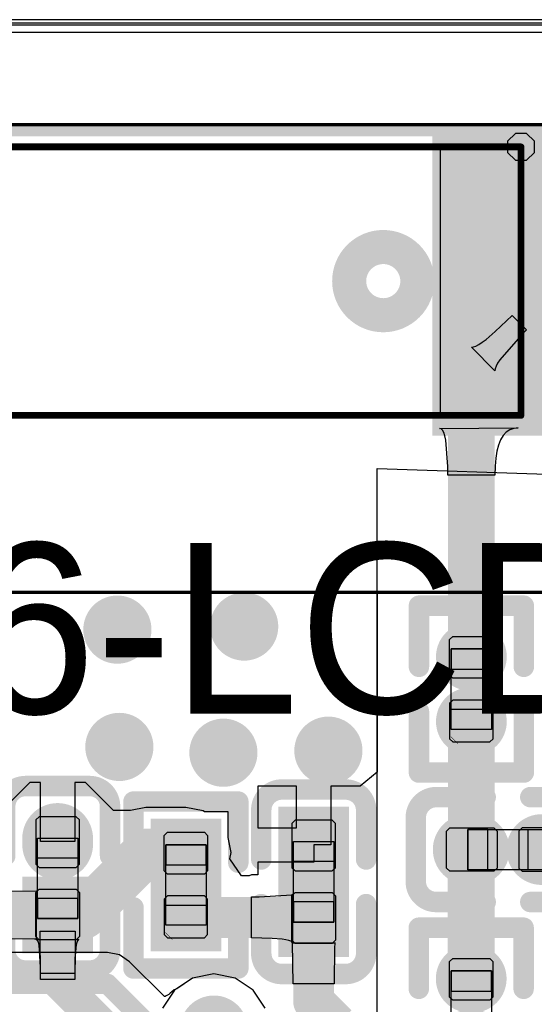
# Model space of a CAD drawing. Header units: millimetres. Extents: x 2.35 to 5.71, y 2.27 to 4.47.
# Tile 42 of 59: x 3.26 to 3.41, y 4.18 to 4.47. Entities that reach past the tile are written whole.
import ezdxf

# ---------------------------------------------------------------- set-up
doc = ezdxf.new("R2010")
doc.units = ezdxf.units.MM
doc.header["$MEASUREMENT"] = 0
for name, color, linetype in [('BottomLayer', 5, 'Continuous'), ('BottomOverlay', 54, 'Continuous'), ('KeepOutLayer', 6, 'Continuous'), ('Mechanical15', 56, 'Continuous'), ('Mechanical4', 56, 'Continuous'), ('Mechanical5', 56, 'Continuous'), ('MidLayer1', 16, 'Continuous'), ('MidLayer2', 76, 'Continuous'), ('MultiLayer', 9, 'Continuous'), ('TopLayer', 1, 'Continuous'), ('TopOverlay', 2, 'Continuous'), ('TopPaste', 8, 'Continuous'), ('TopSolder', 216, 'Continuous'), ('ViaHoleLayer', 16, 'Continuous')]:
    doc.layers.add(name, color=color, linetype=linetype)

# ---------------------------------------------------------------- blocks, each defined once
blk = doc.blocks.new('R0201_28')
at = {"layer": 'Mechanical15', "const_width": 0.0001}
blk.add_lwpolyline([(0.01465, -0.006), (0.01665, -0.004)], dxfattribs=at)
at = {"layer": 'Mechanical15', "const_width": 0.00005}
for points in [[(0.01662, -0.004, 1), (0.01667, -0.004, 1)], [(0.01462, -0.006, 1), (0.01467, -0.006, 1)]]:
    blk.add_lwpolyline(points, format="xyb", close=True, dxfattribs=at)
at = {"layer": 'Mechanical4'}
for p, q in [((-0.01111, 0.00591), (0.01252, 0.00591)), ((-0.01111, -0.0059), (-0.01111, 0.00591)), ((0.01252, 0.00591), (0.01252, -0.0059)), ((0.01252, -0.0059), (-0.01111, -0.0059))]:
    blk.add_line(p, q, dxfattribs=at)
at = {"layer": 'Mechanical5'}
for p, q in [((-0.0052, 0.00591), (-0.01111, 0.00591)), ((-0.01111, 0.00591), (-0.01111, -0.0059)), ((-0.0052, -0.0059), (-0.0052, 0.00591)), ((0.00661, 0.00591), (0.01252, 0.00591)), ((0.00661, -0.0059), (0.00661, 0.00591)), ((0.01252, 0.00591), (0.01252, -0.0059)), ((-0.01111, -0.0059), (-0.0052, -0.0059)), ((0.01252, -0.0059), (0.00661, -0.0059))]:
    blk.add_line(p, q, dxfattribs=at)
at = {"layer": 'TopLayer'}
for points in [[(-0.01477, -0.00638), (-0.00284, -0.00638), (-0.01477, 0.00638), (-0.00284, 0.00638)], [(0.00425, -0.00638), (0.01618, -0.00638), (0.00425, 0.00638), (0.01618, 0.00638)]]:
    blk.add_solid(points, dxfattribs=at)
at = {"layer": 'TopOverlay', "const_width": 0.006}
for points in [[(-0.02377, -0.01538), (-0.02377, 0.01538)], [(-0.00584, 0.01538), (-0.02377, 0.01538)], [(0.02518, 0.01538), (0.00725, 0.01538)], [(0.02518, -0.01538), (0.02518, 0.01538)], [(-0.00584, -0.01538), (-0.02377, -0.01538)], [(0.02518, -0.01538), (0.00725, -0.01538)]]:
    blk.add_lwpolyline(points, dxfattribs=at)
at = {"layer": 'TopOverlay', "const_width": 0.003}
for points in [[(-0.02527, 0.01538, 1), (-0.02227, 0.01538, 1)], [(-0.02527, 0.01538, 1), (-0.02227, 0.01538, 1)], [(-0.00734, 0.01538, 1), (-0.00434, 0.01538, 1)], [(0.00575, 0.01538, 1), (0.00875, 0.01538, 1)], [(0.02368, 0.01538, 1), (0.02668, 0.01538, 1)], [(0.02368, 0.01538, 1), (0.02668, 0.01538, 1)], [(-0.02527, -0.01538, 1), (-0.02227, -0.01538, 1)], [(-0.02527, -0.01538, 1), (-0.02227, -0.01538, 1)], [(-0.00734, -0.01538, 1), (-0.00434, -0.01538, 1)], [(0.00575, -0.01538, 1), (0.00875, -0.01538, 1)], [(0.02368, -0.01538, 1), (0.02668, -0.01538, 1)], [(0.02368, -0.01538, 1), (0.02668, -0.01538, 1)]]:
    blk.add_lwpolyline(points, format="xyb", close=True, dxfattribs=at)
at = {"layer": 'TopPaste'}
for p, q in [((-0.01477, 0.00543), (-0.01383, 0.00638)), ((-0.01383, 0.00638), (-0.00343, 0.00638)), ((-0.00343, 0.00638), (-0.00248, 0.00543)), ((0.00484, 0.00638), (0.00389, 0.00543)), ((0.01524, 0.00638), (0.00484, 0.00638)), ((0.01618, 0.00543), (0.01524, 0.00638)), ((-0.01477, -0.00543), (-0.01477, 0.00543)), ((-0.00248, 0.00543), (-0.00248, -0.00543)), ((0.00389, 0.00543), (0.00389, -0.00543)), ((0.01618, -0.00543), (0.01618, 0.00543)), ((-0.01383, -0.00638), (-0.01477, -0.00543)), ((-0.00248, -0.00543), (-0.00343, -0.00638)), ((0.00389, -0.00543), (0.00484, -0.00638)), ((0.01524, -0.00638), (0.01618, -0.00543)), ((-0.00343, -0.00638), (-0.01383, -0.00638)), ((0.00484, -0.00638), (0.01524, -0.00638))]:
    blk.add_line(p, q, dxfattribs=at)
for points in [[(-0.01477, -0.00638), (-0.00284, -0.00638), (-0.01477, 0.00638), (-0.00284, 0.00638)], [(0.00425, -0.00638), (0.01618, -0.00638), (0.00425, 0.00638), (0.01618, 0.00638)]]:
    blk.add_solid(points, dxfattribs=at)
at = {"layer": 'TopSolder'}
for points in [[(-0.01877, -0.01038), (0.00116, -0.01038), (-0.01877, 0.01038), (0.00116, 0.01038)], [(0.00025, -0.01038), (0.02018, -0.01038), (0.00025, 0.01038), (0.02018, 0.01038)]]:
    blk.add_solid(points, dxfattribs=at)
blk = doc.blocks.new('C0201_30')
at = {"layer": 'Mechanical4'}
for p, q in [((-0.01196, 0.00521), (0.01166, 0.00521)), ((-0.01196, -0.0066), (-0.01196, 0.00521)), ((0.01166, 0.00521), (0.01166, -0.0066)), ((0.01166, -0.0066), (-0.01196, -0.0066))]:
    blk.add_line(p, q, dxfattribs=at)
at = {"layer": 'Mechanical5'}
for p, q in [((-0.00606, 0.00521), (-0.01196, 0.00521)), ((-0.01196, 0.00521), (-0.01196, -0.0066)), ((-0.00606, -0.0066), (-0.00606, 0.00521)), ((0.00576, 0.00521), (0.01166, 0.00521)), ((0.00576, -0.0066), (0.00576, 0.00521)), ((0.01166, 0.00521), (0.01166, -0.0066)), ((-0.01196, -0.0066), (-0.00606, -0.0066)), ((0.01166, -0.0066), (0.00576, -0.0066))]:
    blk.add_line(p, q, dxfattribs=at)
at = {"layer": 'TopLayer', "const_width": 0.01276}
for points in [[(-0.01007, -0.00069), (-0.01182, -0.00069)], [(0.01152, -0.00069), (0.00977, -0.00069)]]:
    blk.add_lwpolyline(points, dxfattribs=at)
at = {"layer": 'TopLayer', "const_width": 0.00638}
for points in [[(-0.01501, -0.00069, 1), (-0.00863, -0.00069, 1)], [(-0.01326, -0.00069, 1), (-0.00688, -0.00069, 1)], [(0.00658, -0.00069, 1), (0.01296, -0.00069, 1)], [(0.00833, -0.00069, 1), (0.01471, -0.00069, 1)]]:
    blk.add_lwpolyline(points, format="xyb", close=True, dxfattribs=at)
at = {"layer": 'TopOverlay', "const_width": 0.006}
for points in [[(-0.0272, 0.00869, -0.414214), (-0.0212, 0.01469)], [(0.0209, 0.01469, -0.414214), (0.0269, 0.00869)], [(-0.0212, -0.01607, -0.414214), (-0.0272, -0.01007)], [(0.0269, -0.01007, -0.414214), (0.0209, -0.01607)]]:
    blk.add_lwpolyline(points, format="xyb", dxfattribs=at)
for points in [[(-0.0212, 0.01469), (-0.00669, 0.01469)], [(0.00639, 0.01469), (0.0209, 0.01469)], [(-0.0272, -0.01007), (-0.0272, 0.00869)], [(0.0269, -0.01007), (0.0269, 0.00869)], [(-0.0212, -0.01607), (-0.00669, -0.01607)], [(0.00639, -0.01607), (0.0209, -0.01607)]]:
    blk.add_lwpolyline(points, dxfattribs=at)
at = {"layer": 'TopOverlay', "const_width": 0.003}
for points in [[(-0.0227, 0.01469, 1), (-0.0197, 0.01469, 1)], [(-0.0227, 0.01469, 1), (-0.0197, 0.01469, 1)], [(-0.00819, 0.01469, 1), (-0.00519, 0.01469, 1)], [(0.00489, 0.01469, 1), (0.00789, 0.01469, 1)], [(0.0194, 0.01469, 1), (0.0224, 0.01469, 1)], [(0.0194, 0.01469, 1), (0.0224, 0.01469, 1)], [(-0.0287, 0.00869, 1), (-0.0257, 0.00869, 1)], [(-0.0287, 0.00869, 1), (-0.0257, 0.00869, 1)], [(0.0254, 0.00869, 1), (0.0284, 0.00869, 1)], [(0.0254, 0.00869, 1), (0.0284, 0.00869, 1)], [(-0.0287, -0.01007, 1), (-0.0257, -0.01007, 1)], [(-0.0287, -0.01007, 1), (-0.0257, -0.01007, 1)], [(0.0254, -0.01007, 1), (0.0284, -0.01007, 1)], [(0.0254, -0.01007, 1), (0.0284, -0.01007, 1)], [(-0.0227, -0.01607, 1), (-0.0197, -0.01607, 1)], [(-0.0227, -0.01607, 1), (-0.0197, -0.01607, 1)], [(-0.00819, -0.01607, 1), (-0.00519, -0.01607, 1)], [(0.00489, -0.01607, 1), (0.00789, -0.01607, 1)], [(0.0194, -0.01607, 1), (0.0224, -0.01607, 1)], [(0.0194, -0.01607, 1), (0.0224, -0.01607, 1)]]:
    blk.add_lwpolyline(points, format="xyb", close=True, dxfattribs=at)
at = {"layer": 'TopPaste'}
for p, q in [((-0.0182, 0.00474), (-0.01725, 0.00569)), ((-0.0182, -0.00612), (-0.0182, 0.00474)), ((-0.01725, 0.00569), (-0.00428, 0.00569)), ((-0.00428, 0.00569), (-0.00334, 0.00474)), ((-0.00334, 0.00474), (-0.00334, -0.00612)), ((0.00398, 0.00569), (0.00304, 0.00474)), ((0.00304, 0.00474), (0.00304, -0.00612)), ((0.01695, 0.00569), (0.00398, 0.00569)), ((0.0179, 0.00474), (0.01695, 0.00569)), ((0.0179, -0.00612), (0.0179, 0.00474)), ((-0.01725, -0.00707), (-0.0182, -0.00612)), ((-0.00428, -0.00707), (-0.01725, -0.00707)), ((-0.00334, -0.00612), (-0.00428, -0.00707)), ((0.00304, -0.00612), (0.00398, -0.00707)), ((0.00398, -0.00707), (0.01695, -0.00707)), ((0.01695, -0.00707), (0.0179, -0.00612))]:
    blk.add_line(p, q, dxfattribs=at)
at = {"layer": 'TopPaste', "const_width": 0.01276}
for points in [[(-0.01007, -0.00069), (-0.01182, -0.00069)], [(0.01152, -0.00069), (0.00977, -0.00069)]]:
    blk.add_lwpolyline(points, dxfattribs=at)
at = {"layer": 'TopPaste', "const_width": 0.00638}
for points in [[(-0.01501, -0.00069, 1), (-0.00863, -0.00069, 1)], [(-0.01326, -0.00069, 1), (-0.00688, -0.00069, 1)], [(0.00658, -0.00069, 1), (0.01296, -0.00069, 1)], [(0.00833, -0.00069, 1), (0.01471, -0.00069, 1)]]:
    blk.add_lwpolyline(points, format="xyb", close=True, dxfattribs=at)
at = {"layer": 'TopSolder', "const_width": 0.02076}
for points in [[(-0.01007, -0.00069), (-0.01182, -0.00069)], [(0.01152, -0.00069), (0.00977, -0.00069)]]:
    blk.add_lwpolyline(points, dxfattribs=at)
at = {"layer": 'TopSolder', "const_width": 0.01038}
for points in [[(-0.01701, -0.00069, 1), (-0.00663, -0.00069, 1)], [(-0.01526, -0.00069, 1), (-0.00488, -0.00069, 1)], [(0.00458, -0.00069, 1), (0.01496, -0.00069, 1)], [(0.00633, -0.00069, 1), (0.01671, -0.00069, 1)]]:
    blk.add_lwpolyline(points, format="xyb", close=True, dxfattribs=at)
blk = doc.blocks.new('C0201_33')
at = {"layer": 'Mechanical4'}
for p, q in [((-0.01196, 0.00521), (0.01166, 0.00521)), ((-0.01196, -0.0066), (-0.01196, 0.00521)), ((0.01166, 0.00521), (0.01166, -0.0066)), ((0.01166, -0.0066), (-0.01196, -0.0066))]:
    blk.add_line(p, q, dxfattribs=at)
at = {"layer": 'Mechanical5'}
for p, q in [((-0.00606, 0.00521), (-0.01196, 0.00521)), ((-0.01196, 0.00521), (-0.01196, -0.0066)), ((-0.00606, -0.0066), (-0.00606, 0.00521)), ((0.00576, 0.00521), (0.01166, 0.00521)), ((0.00576, -0.0066), (0.00576, 0.00521)), ((0.01166, 0.00521), (0.01166, -0.0066)), ((-0.01196, -0.0066), (-0.00606, -0.0066)), ((0.01166, -0.0066), (0.00576, -0.0066))]:
    blk.add_line(p, q, dxfattribs=at)
at = {"layer": 'TopLayer'}
for points in [[(-0.0182, -0.00707), (-0.00369, -0.00707), (-0.0182, 0.00569), (-0.00369, 0.00569)], [(0.00339, -0.00707), (0.0179, -0.00707), (0.00339, 0.00569), (0.0179, 0.00569)]]:
    blk.add_solid(points, dxfattribs=at)
at = {"layer": 'TopOverlay', "const_width": 0.006}
for points in [[(-0.0272, 0.00869, -0.414214), (-0.0212, 0.01469)], [(0.0209, 0.01469, -0.414214), (0.0269, 0.00869)], [(-0.0212, -0.01607, -0.414214), (-0.0272, -0.01007)], [(0.0269, -0.01007, -0.414214), (0.0209, -0.01607)]]:
    blk.add_lwpolyline(points, format="xyb", dxfattribs=at)
for points in [[(-0.0212, 0.01469), (-0.00669, 0.01469)], [(0.00639, 0.01469), (0.0209, 0.01469)], [(-0.0272, 0.00869), (-0.0272, -0.01007)], [(0.0269, 0.00869), (0.0269, -0.01007)], [(-0.0212, -0.01607), (-0.00669, -0.01607)], [(0.00639, -0.01607), (0.0209, -0.01607)]]:
    blk.add_lwpolyline(points, dxfattribs=at)
at = {"layer": 'TopOverlay', "const_width": 0.003}
for points in [[(-0.0227, 0.01469, 1), (-0.0197, 0.01469, 1)], [(-0.0227, 0.01469, 1), (-0.0197, 0.01469, 1)], [(-0.00819, 0.01469, 1), (-0.00519, 0.01469, 1)], [(0.00489, 0.01469, 1), (0.00789, 0.01469, 1)], [(0.0194, 0.01469, 1), (0.0224, 0.01469, 1)], [(0.0194, 0.01469, 1), (0.0224, 0.01469, 1)], [(-0.0287, 0.00869, 1), (-0.0257, 0.00869, 1)], [(-0.0287, 0.00869, 1), (-0.0257, 0.00869, 1)], [(0.0254, 0.00869, 1), (0.0284, 0.00869, 1)], [(0.0254, 0.00869, 1), (0.0284, 0.00869, 1)], [(-0.0287, -0.01007, 1), (-0.0257, -0.01007, 1)], [(-0.0287, -0.01007, 1), (-0.0257, -0.01007, 1)], [(0.0254, -0.01007, 1), (0.0284, -0.01007, 1)], [(0.0254, -0.01007, 1), (0.0284, -0.01007, 1)], [(-0.0227, -0.01607, 1), (-0.0197, -0.01607, 1)], [(-0.0227, -0.01607, 1), (-0.0197, -0.01607, 1)], [(-0.00819, -0.01607, 1), (-0.00519, -0.01607, 1)], [(0.00489, -0.01607, 1), (0.00789, -0.01607, 1)], [(0.0194, -0.01607, 1), (0.0224, -0.01607, 1)], [(0.0194, -0.01607, 1), (0.0224, -0.01607, 1)]]:
    blk.add_lwpolyline(points, format="xyb", close=True, dxfattribs=at)
at = {"layer": 'TopPaste'}
for p, q in [((-0.0182, 0.00474), (-0.01725, 0.00569)), ((-0.0182, -0.00612), (-0.0182, 0.00474)), ((-0.01725, 0.00569), (-0.00428, 0.00569)), ((-0.00428, 0.00569), (-0.00334, 0.00474)), ((-0.00334, 0.00474), (-0.00334, -0.00612)), ((0.00398, 0.00569), (0.00304, 0.00474)), ((0.00304, 0.00474), (0.00304, -0.00612)), ((0.01695, 0.00569), (0.00398, 0.00569)), ((0.0179, 0.00474), (0.01695, 0.00569)), ((0.0179, -0.00612), (0.0179, 0.00474)), ((-0.01725, -0.00707), (-0.0182, -0.00612)), ((-0.00428, -0.00707), (-0.01725, -0.00707)), ((-0.00334, -0.00612), (-0.00428, -0.00707)), ((0.00304, -0.00612), (0.00398, -0.00707)), ((0.00398, -0.00707), (0.01695, -0.00707)), ((0.01695, -0.00707), (0.0179, -0.00612))]:
    blk.add_line(p, q, dxfattribs=at)
for points in [[(-0.0182, -0.00707), (-0.00369, -0.00707), (-0.0182, 0.00569), (-0.00369, 0.00569)], [(0.00339, -0.00707), (0.0179, -0.00707), (0.00339, 0.00569), (0.0179, 0.00569)]]:
    blk.add_solid(points, dxfattribs=at)
at = {"layer": 'TopSolder'}
for points in [[(-0.0222, -0.01107), (0.00031, -0.01107), (-0.0222, 0.00969), (0.00031, 0.00969)], [(-0.00061, -0.01107), (0.0219, -0.01107), (-0.00061, 0.00969), (0.0219, 0.00969)]]:
    blk.add_solid(points, dxfattribs=at)
blk = doc.blocks.new('LCD_240X240_B_52')
at = {"layer": 'BottomOverlay', "const_width": 0.00394}
blk.add_lwpolyline([(-0.82024, 0.0535), (0.21303, 0.0535)], dxfattribs=at)
blk = doc.blocks.new('ANT_RAINSUN_53')
at = {"layer": 'Mechanical15'}
for p, q in [((-0.10497, 0.04406), (-0.10497, 0.04406)), ((-0.10497, 0.04406), (-0.08135, 0.04406)), ((-0.10497, -0.03468), (-0.10497, 0.04406)), ((-0.08135, 0.04406), (-0.08135, -0.03468)), ((0.0722, -0.03468), (0.0722, 0.04406)), ((0.0722, 0.04406), (0.09582, 0.04406)), ((0.09582, 0.04406), (0.09582, -0.03468)), ((-0.1066, -0.03074), (-0.10891, -0.03305)), ((-0.10334, -0.03074), (-0.1066, -0.03074)), ((-0.10103, -0.03305), (-0.10334, -0.03074)), ((-0.10891, -0.03305), (-0.10891, -0.03468)), ((-0.10103, -0.03468), (-0.10103, -0.03305)), ((-0.10891, -0.03468), (-0.10891, -0.03631)), ((-0.10891, -0.03631), (-0.1066, -0.03862)), ((-0.08135, -0.03468), (-0.10497, -0.03468)), ((-0.10334, -0.03862), (-0.10103, -0.03631)), ((-0.10103, -0.03468), (-0.10103, -0.03468)), ((-0.10103, -0.03631), (-0.10103, -0.03468)), ((0.09582, -0.03468), (0.0722, -0.03468)), ((0.09582, -0.03468), (0.09582, -0.03468)), ((-0.1066, -0.03862), (-0.10334, -0.03862))]:
    blk.add_line(p, q, dxfattribs=at)
at = {"layer": 'Mechanical15', "const_width": 0.002}
for points in [[(0.09582, 0.04406), (-0.10497, 0.04406)], [(-0.10497, 0.04406), (-0.10497, -0.03468)], [(0.09582, 0.04406), (0.09582, -0.03468)], [(0.09582, -0.03468), (-0.10497, -0.03468)]]:
    blk.add_lwpolyline(points, dxfattribs=at)
at = {"layer": 'Mechanical15', "const_width": 0.001}
for points in [[(-0.10547, 0.04406, 1), (-0.10447, 0.04406, 1)], [(-0.10547, 0.04406, 1), (-0.10447, 0.04406, 1)], [(0.09532, 0.04406, 1), (0.09632, 0.04406, 1)], [(0.09532, 0.04406, 1), (0.09632, 0.04406, 1)], [(-0.10547, -0.03468, 1), (-0.10447, -0.03468, 1)], [(-0.10547, -0.03468, 1), (-0.10447, -0.03468, 1)], [(0.09532, -0.03468, 1), (0.09632, -0.03468, 1)], [(0.09532, -0.03468, 1), (0.09632, -0.03468, 1)]]:
    blk.add_lwpolyline(points, format="xyb", close=True, dxfattribs=at)
at = {"layer": 'TopLayer'}
for points in [[(-0.14001, -0.03862), (-0.08095, -0.03862), (-0.14001, 0.048), (-0.08095, 0.048)], [(0.0718, -0.03862), (0.13086, -0.03862), (0.0718, 0.048), (0.13086, 0.048)]]:
    blk.add_solid(points, dxfattribs=at)
at = {"layer": 'TopOverlay'}
for points, const_width in [([(-0.05458, 0.00469, 1), (-0.07458, 0.00469, 1)], 0.01), ([(-0.07708, 0.00469, 1), (-0.07208, 0.00469, 1)], 0.005), ([(-0.05708, 0.00469, 1), (-0.05208, 0.00469, 1)], 0.005)]:
    blk.add_lwpolyline(points, format="xyb", close=True, dxfattribs=dict(at, const_width=const_width))
at = {"layer": 'TopPaste'}
for points in [[(-0.14001, -0.03862), (-0.08095, -0.03862), (-0.14001, 0.048), (-0.08095, 0.048)], [(0.0718, -0.03862), (0.13086, -0.03862), (0.0718, 0.048), (0.13086, 0.048)]]:
    blk.add_solid(points, dxfattribs=at)
at = {"layer": 'TopSolder'}
for points in [[(-0.14201, -0.04062), (-0.07895, -0.04062), (-0.14201, 0.05), (-0.07895, 0.05)], [(0.0698, -0.04062), (0.13286, -0.04062), (0.0698, 0.05), (0.13286, 0.05)]]:
    blk.add_solid(points, dxfattribs=at)
blk = doc.blocks.new('R0201_61')
at = {"layer": 'Mechanical15', "const_width": 0.0001}
blk.add_lwpolyline([(0.01465, -0.006), (0.01665, -0.004)], dxfattribs=at)
at = {"layer": 'Mechanical15', "const_width": 0.00005}
for points in [[(0.01662, -0.004, 1), (0.01667, -0.004, 1)], [(0.01462, -0.006, 1), (0.01467, -0.006, 1)]]:
    blk.add_lwpolyline(points, format="xyb", close=True, dxfattribs=at)
at = {"layer": 'Mechanical4'}
for p, q in [((-0.01111, 0.00591), (0.01252, 0.00591)), ((-0.01111, -0.0059), (-0.01111, 0.00591)), ((0.01252, 0.00591), (0.01252, -0.0059)), ((0.01252, -0.0059), (-0.01111, -0.0059))]:
    blk.add_line(p, q, dxfattribs=at)
at = {"layer": 'Mechanical5'}
for p, q in [((-0.0052, 0.00591), (-0.01111, 0.00591)), ((-0.01111, 0.00591), (-0.01111, -0.0059)), ((-0.0052, -0.0059), (-0.0052, 0.00591)), ((0.00661, 0.00591), (0.01252, 0.00591)), ((0.00661, -0.0059), (0.00661, 0.00591)), ((0.01252, 0.00591), (0.01252, -0.0059)), ((-0.01111, -0.0059), (-0.0052, -0.0059)), ((0.01252, -0.0059), (0.00661, -0.0059))]:
    blk.add_line(p, q, dxfattribs=at)
at = {"layer": 'TopLayer', "const_width": 0.01193}
for points in [[(-0.0088, 0.00041), (-0.0088, -0.00041)], [(0.01022, 0.00041), (0.01022, -0.00041)]]:
    blk.add_lwpolyline(points, dxfattribs=at)
at = {"layer": 'TopLayer', "const_width": 0.00597}
for points in [[(-0.01179, 0.00041, 1), (-0.00582, 0.00041, 1)], [(0.00723, 0.00041, 1), (0.0132, 0.00041, 1)], [(-0.01179, -0.00041, 1), (-0.00582, -0.00041, 1)], [(0.00723, -0.00041, 1), (0.0132, -0.00041, 1)]]:
    blk.add_lwpolyline(points, format="xyb", close=True, dxfattribs=at)
at = {"layer": 'TopOverlay', "const_width": 0.006}
for points in [[(-0.02377, -0.01538), (-0.02377, 0.01538)], [(-0.00584, 0.01538), (-0.02377, 0.01538)], [(0.02518, 0.01538), (0.00725, 0.01538)], [(0.02518, -0.01538), (0.02518, 0.01538)], [(-0.00584, -0.01538), (-0.02377, -0.01538)], [(0.02518, -0.01538), (0.00725, -0.01538)]]:
    blk.add_lwpolyline(points, dxfattribs=at)
at = {"layer": 'TopOverlay', "const_width": 0.003}
for points in [[(-0.02527, 0.01538, 1), (-0.02227, 0.01538, 1)], [(-0.02527, 0.01538, 1), (-0.02227, 0.01538, 1)], [(-0.00734, 0.01538, 1), (-0.00434, 0.01538, 1)], [(0.00575, 0.01538, 1), (0.00875, 0.01538, 1)], [(0.02368, 0.01538, 1), (0.02668, 0.01538, 1)], [(0.02368, 0.01538, 1), (0.02668, 0.01538, 1)], [(-0.02527, -0.01538, 1), (-0.02227, -0.01538, 1)], [(-0.02527, -0.01538, 1), (-0.02227, -0.01538, 1)], [(-0.00734, -0.01538, 1), (-0.00434, -0.01538, 1)], [(0.00575, -0.01538, 1), (0.00875, -0.01538, 1)], [(0.02368, -0.01538, 1), (0.02668, -0.01538, 1)], [(0.02368, -0.01538, 1), (0.02668, -0.01538, 1)]]:
    blk.add_lwpolyline(points, format="xyb", close=True, dxfattribs=at)
at = {"layer": 'TopPaste'}
for p, q in [((-0.01477, 0.00543), (-0.01383, 0.00638)), ((-0.01383, 0.00638), (-0.00343, 0.00638)), ((-0.00343, 0.00638), (-0.00248, 0.00543)), ((0.00484, 0.00638), (0.00389, 0.00543)), ((0.01524, 0.00638), (0.00484, 0.00638)), ((0.01618, 0.00543), (0.01524, 0.00638)), ((-0.01477, -0.00543), (-0.01477, 0.00543)), ((-0.00248, 0.00543), (-0.00248, -0.00543)), ((0.00389, 0.00543), (0.00389, -0.00543)), ((0.01618, -0.00543), (0.01618, 0.00543)), ((-0.01383, -0.00638), (-0.01477, -0.00543)), ((-0.00248, -0.00543), (-0.00343, -0.00638)), ((0.00389, -0.00543), (0.00484, -0.00638)), ((0.01524, -0.00638), (0.01618, -0.00543)), ((-0.00343, -0.00638), (-0.01383, -0.00638)), ((0.00484, -0.00638), (0.01524, -0.00638))]:
    blk.add_line(p, q, dxfattribs=at)
at = {"layer": 'TopPaste', "const_width": 0.01193}
for points in [[(-0.0088, 0.00041), (-0.0088, -0.00041)], [(0.01022, 0.00041), (0.01022, -0.00041)]]:
    blk.add_lwpolyline(points, dxfattribs=at)
at = {"layer": 'TopPaste', "const_width": 0.00597}
for points in [[(-0.01179, 0.00041, 1), (-0.00582, 0.00041, 1)], [(0.00723, 0.00041, 1), (0.0132, 0.00041, 1)], [(-0.01179, -0.00041, 1), (-0.00582, -0.00041, 1)], [(0.00723, -0.00041, 1), (0.0132, -0.00041, 1)]]:
    blk.add_lwpolyline(points, format="xyb", close=True, dxfattribs=at)
at = {"layer": 'TopSolder', "const_width": 0.01993}
for points in [[(-0.0088, 0.00041), (-0.0088, -0.00041)], [(0.01022, 0.00041), (0.01022, -0.00041)]]:
    blk.add_lwpolyline(points, dxfattribs=at)
at = {"layer": 'TopSolder', "const_width": 0.00997}
for points in [[(-0.01379, 0.00041, 1), (-0.00382, 0.00041, 1)], [(-0.01379, -0.00041, 1), (-0.00382, -0.00041, 1)], [(0.00523, 0.00041, 1), (0.0152, 0.00041, 1)], [(0.00523, -0.00041, 1), (0.0152, -0.00041, 1)]]:
    blk.add_lwpolyline(points, format="xyb", close=True, dxfattribs=at)
blk = doc.blocks.new('R0201_62')
at = {"layer": 'Mechanical15', "const_width": 0.0001}
blk.add_lwpolyline([(0.01465, -0.006), (0.01665, -0.004)], dxfattribs=at)
at = {"layer": 'Mechanical15', "const_width": 0.00005}
for points in [[(0.01662, -0.004, 1), (0.01667, -0.004, 1)], [(0.01462, -0.006, 1), (0.01467, -0.006, 1)]]:
    blk.add_lwpolyline(points, format="xyb", close=True, dxfattribs=at)
at = {"layer": 'Mechanical4'}
for p, q in [((-0.01111, 0.00591), (0.01252, 0.00591)), ((-0.01111, -0.0059), (-0.01111, 0.00591)), ((0.01252, 0.00591), (0.01252, -0.0059)), ((0.01252, -0.0059), (-0.01111, -0.0059))]:
    blk.add_line(p, q, dxfattribs=at)
at = {"layer": 'Mechanical5'}
for p, q in [((-0.0052, 0.00591), (-0.01111, 0.00591)), ((-0.01111, 0.00591), (-0.01111, -0.0059)), ((-0.0052, -0.0059), (-0.0052, 0.00591)), ((0.00661, 0.00591), (0.01252, 0.00591)), ((0.00661, -0.0059), (0.00661, 0.00591)), ((0.01252, 0.00591), (0.01252, -0.0059)), ((-0.01111, -0.0059), (-0.0052, -0.0059)), ((0.01252, -0.0059), (0.00661, -0.0059))]:
    blk.add_line(p, q, dxfattribs=at)
at = {"layer": 'TopLayer', "const_width": 0.01193}
for points in [[(-0.0088, 0.00041), (-0.0088, -0.00041)], [(0.01022, 0.00041), (0.01022, -0.00041)]]:
    blk.add_lwpolyline(points, dxfattribs=at)
at = {"layer": 'TopLayer', "const_width": 0.00597}
for points in [[(-0.01179, 0.00041, 1), (-0.00582, 0.00041, 1)], [(0.00723, 0.00041, 1), (0.0132, 0.00041, 1)], [(-0.01179, -0.00041, 1), (-0.00582, -0.00041, 1)], [(0.00723, -0.00041, 1), (0.0132, -0.00041, 1)]]:
    blk.add_lwpolyline(points, format="xyb", close=True, dxfattribs=at)
at = {"layer": 'TopOverlay', "const_width": 0.006}
for points in [[(-0.02377, -0.01538), (-0.02377, 0.01538)], [(-0.00584, 0.01538), (-0.02377, 0.01538)], [(0.02518, 0.01538), (0.00725, 0.01538)], [(0.02518, -0.01538), (0.02518, 0.01538)], [(-0.00584, -0.01538), (-0.02377, -0.01538)], [(0.02518, -0.01538), (0.00725, -0.01538)]]:
    blk.add_lwpolyline(points, dxfattribs=at)
at = {"layer": 'TopOverlay', "const_width": 0.003}
for points in [[(-0.02527, 0.01538, 1), (-0.02227, 0.01538, 1)], [(-0.02527, 0.01538, 1), (-0.02227, 0.01538, 1)], [(-0.00734, 0.01538, 1), (-0.00434, 0.01538, 1)], [(0.00575, 0.01538, 1), (0.00875, 0.01538, 1)], [(0.02368, 0.01538, 1), (0.02668, 0.01538, 1)], [(0.02368, 0.01538, 1), (0.02668, 0.01538, 1)], [(-0.02527, -0.01538, 1), (-0.02227, -0.01538, 1)], [(-0.02527, -0.01538, 1), (-0.02227, -0.01538, 1)], [(-0.00734, -0.01538, 1), (-0.00434, -0.01538, 1)], [(0.00575, -0.01538, 1), (0.00875, -0.01538, 1)], [(0.02368, -0.01538, 1), (0.02668, -0.01538, 1)], [(0.02368, -0.01538, 1), (0.02668, -0.01538, 1)]]:
    blk.add_lwpolyline(points, format="xyb", close=True, dxfattribs=at)
at = {"layer": 'TopPaste'}
for p, q in [((-0.01477, 0.00543), (-0.01383, 0.00638)), ((-0.01383, 0.00638), (-0.00343, 0.00638)), ((-0.00343, 0.00638), (-0.00248, 0.00543)), ((0.00484, 0.00638), (0.00389, 0.00543)), ((0.01524, 0.00638), (0.00484, 0.00638)), ((0.01618, 0.00543), (0.01524, 0.00638)), ((-0.01477, -0.00543), (-0.01477, 0.00543)), ((-0.00248, 0.00543), (-0.00248, -0.00543)), ((0.00389, 0.00543), (0.00389, -0.00543)), ((0.01618, -0.00543), (0.01618, 0.00543)), ((-0.01383, -0.00638), (-0.01477, -0.00543)), ((-0.00248, -0.00543), (-0.00343, -0.00638)), ((0.00389, -0.00543), (0.00484, -0.00638)), ((0.01524, -0.00638), (0.01618, -0.00543)), ((-0.00343, -0.00638), (-0.01383, -0.00638)), ((0.00484, -0.00638), (0.01524, -0.00638))]:
    blk.add_line(p, q, dxfattribs=at)
at = {"layer": 'TopPaste', "const_width": 0.01193}
for points in [[(-0.0088, 0.00041), (-0.0088, -0.00041)], [(0.01022, 0.00041), (0.01022, -0.00041)]]:
    blk.add_lwpolyline(points, dxfattribs=at)
at = {"layer": 'TopPaste', "const_width": 0.00597}
for points in [[(-0.01179, 0.00041, 1), (-0.00582, 0.00041, 1)], [(0.00723, 0.00041, 1), (0.0132, 0.00041, 1)], [(-0.01179, -0.00041, 1), (-0.00582, -0.00041, 1)], [(0.00723, -0.00041, 1), (0.0132, -0.00041, 1)]]:
    blk.add_lwpolyline(points, format="xyb", close=True, dxfattribs=at)
at = {"layer": 'TopSolder', "const_width": 0.01993}
for points in [[(-0.0088, 0.00041), (-0.0088, -0.00041)], [(0.01022, 0.00041), (0.01022, -0.00041)]]:
    blk.add_lwpolyline(points, dxfattribs=at)
at = {"layer": 'TopSolder', "const_width": 0.00997}
for points in [[(-0.01379, 0.00041, 1), (-0.00382, 0.00041, 1)], [(-0.01379, -0.00041, 1), (-0.00382, -0.00041, 1)], [(0.00523, 0.00041, 1), (0.0152, 0.00041, 1)], [(0.00523, -0.00041, 1), (0.0152, -0.00041, 1)]]:
    blk.add_lwpolyline(points, format="xyb", close=True, dxfattribs=at)
blk = doc.blocks.new('C0201_66')
at = {"layer": 'Mechanical4'}
for p, q in [((-0.01196, 0.00521), (0.01166, 0.00521)), ((-0.01196, -0.0066), (-0.01196, 0.00521)), ((0.01166, 0.00521), (0.01166, -0.0066)), ((0.01166, -0.0066), (-0.01196, -0.0066))]:
    blk.add_line(p, q, dxfattribs=at)
at = {"layer": 'Mechanical5'}
for p, q in [((-0.00606, 0.00521), (-0.01196, 0.00521)), ((-0.01196, 0.00521), (-0.01196, -0.0066)), ((-0.00606, -0.0066), (-0.00606, 0.00521)), ((0.00576, 0.00521), (0.01166, 0.00521)), ((0.00576, -0.0066), (0.00576, 0.00521)), ((0.01166, 0.00521), (0.01166, -0.0066)), ((-0.01196, -0.0066), (-0.00606, -0.0066)), ((0.01166, -0.0066), (0.00576, -0.0066))]:
    blk.add_line(p, q, dxfattribs=at)
at = {"layer": 'TopLayer', "const_width": 0.01276}
blk.add_lwpolyline([(0.01152, -0.00069), (0.00977, -0.00069)], dxfattribs=at)
at = {"layer": 'TopLayer', "const_width": 0.00638}
for points in [[(0.00658, -0.00069, 1), (0.01296, -0.00069, 1)], [(0.00833, -0.00069, 1), (0.01471, -0.00069, 1)]]:
    blk.add_lwpolyline(points, format="xyb", close=True, dxfattribs=at)
at = {"layer": 'TopLayer'}
blk.add_solid([(-0.0182, -0.00707), (-0.00369, -0.00707), (-0.0182, 0.00569), (-0.00369, 0.00569)], dxfattribs=at)
at = {"layer": 'TopOverlay', "const_width": 0.006}
for points in [[(-0.0272, 0.00869, -0.414214), (-0.0212, 0.01469)], [(0.0209, 0.01469, -0.414214), (0.0269, 0.00869)], [(-0.0212, -0.01607, -0.414214), (-0.0272, -0.01007)], [(0.0269, -0.01007, -0.414214), (0.0209, -0.01607)]]:
    blk.add_lwpolyline(points, format="xyb", dxfattribs=at)
for points in [[(-0.0212, 0.01469), (-0.00669, 0.01469)], [(0.00639, 0.01469), (0.0209, 0.01469)], [(-0.0272, 0.00869), (-0.0272, -0.01007)], [(0.0269, 0.00869), (0.0269, -0.01007)], [(-0.0212, -0.01607), (-0.00669, -0.01607)], [(0.00639, -0.01607), (0.0209, -0.01607)]]:
    blk.add_lwpolyline(points, dxfattribs=at)
at = {"layer": 'TopOverlay', "const_width": 0.003}
for points in [[(-0.0227, 0.01469, 1), (-0.0197, 0.01469, 1)], [(-0.0227, 0.01469, 1), (-0.0197, 0.01469, 1)], [(-0.00819, 0.01469, 1), (-0.00519, 0.01469, 1)], [(0.00489, 0.01469, 1), (0.00789, 0.01469, 1)], [(0.0194, 0.01469, 1), (0.0224, 0.01469, 1)], [(0.0194, 0.01469, 1), (0.0224, 0.01469, 1)], [(-0.0287, 0.00869, 1), (-0.0257, 0.00869, 1)], [(-0.0287, 0.00869, 1), (-0.0257, 0.00869, 1)], [(0.0254, 0.00869, 1), (0.0284, 0.00869, 1)], [(0.0254, 0.00869, 1), (0.0284, 0.00869, 1)], [(-0.0287, -0.01007, 1), (-0.0257, -0.01007, 1)], [(-0.0287, -0.01007, 1), (-0.0257, -0.01007, 1)], [(0.0254, -0.01007, 1), (0.0284, -0.01007, 1)], [(0.0254, -0.01007, 1), (0.0284, -0.01007, 1)], [(-0.0227, -0.01607, 1), (-0.0197, -0.01607, 1)], [(-0.0227, -0.01607, 1), (-0.0197, -0.01607, 1)], [(-0.00819, -0.01607, 1), (-0.00519, -0.01607, 1)], [(0.00489, -0.01607, 1), (0.00789, -0.01607, 1)], [(0.0194, -0.01607, 1), (0.0224, -0.01607, 1)], [(0.0194, -0.01607, 1), (0.0224, -0.01607, 1)]]:
    blk.add_lwpolyline(points, format="xyb", close=True, dxfattribs=at)
at = {"layer": 'TopPaste'}
for p, q in [((-0.0182, 0.00474), (-0.01725, 0.00569)), ((-0.0182, -0.00612), (-0.0182, 0.00474)), ((-0.01725, 0.00569), (-0.00428, 0.00569)), ((-0.00428, 0.00569), (-0.00334, 0.00474)), ((-0.00334, 0.00474), (-0.00334, -0.00612)), ((0.00398, 0.00569), (0.00304, 0.00474)), ((0.00304, 0.00474), (0.00304, -0.00612)), ((0.01695, 0.00569), (0.00398, 0.00569)), ((0.0179, 0.00474), (0.01695, 0.00569)), ((0.0179, -0.00612), (0.0179, 0.00474)), ((-0.01725, -0.00707), (-0.0182, -0.00612)), ((-0.00428, -0.00707), (-0.01725, -0.00707)), ((-0.00334, -0.00612), (-0.00428, -0.00707)), ((0.00304, -0.00612), (0.00398, -0.00707)), ((0.00398, -0.00707), (0.01695, -0.00707)), ((0.01695, -0.00707), (0.0179, -0.00612))]:
    blk.add_line(p, q, dxfattribs=at)
at = {"layer": 'TopPaste', "const_width": 0.01276}
blk.add_lwpolyline([(0.01152, -0.00069), (0.00977, -0.00069)], dxfattribs=at)
at = {"layer": 'TopPaste', "const_width": 0.00638}
for points in [[(0.00658, -0.00069, 1), (0.01296, -0.00069, 1)], [(0.00833, -0.00069, 1), (0.01471, -0.00069, 1)]]:
    blk.add_lwpolyline(points, format="xyb", close=True, dxfattribs=at)
at = {"layer": 'TopPaste'}
blk.add_solid([(-0.0182, -0.00707), (-0.00369, -0.00707), (-0.0182, 0.00569), (-0.00369, 0.00569)], dxfattribs=at)
at = {"layer": 'TopSolder', "const_width": 0.02076}
blk.add_lwpolyline([(0.01152, -0.00069), (0.00977, -0.00069)], dxfattribs=at)
at = {"layer": 'TopSolder', "const_width": 0.01038}
for points in [[(0.00458, -0.00069, 1), (0.01496, -0.00069, 1)], [(0.00633, -0.00069, 1), (0.01671, -0.00069, 1)]]:
    blk.add_lwpolyline(points, format="xyb", close=True, dxfattribs=at)
at = {"layer": 'TopSolder'}
blk.add_solid([(-0.0222, -0.01107), (0.00031, -0.01107), (-0.0222, 0.00969), (0.00031, 0.00969)], dxfattribs=at)

msp = doc.modelspace()

# ---------------------------------------------------------------- linework, layer by layer
at = {"layer": 'BottomLayer'}
for p, q in [((3.879, 4.46272), (2.76866, 4.4628)), ((2.76835, 4.29886), (3.879, 4.29886)), ((2.92121, 4.29886), (3.71682, 4.29886)), ((3.30791, 4.1854), (3.30261, 4.18187)), ((3.31415, 4.18664), (3.30791, 4.1854)), ((3.32039, 4.1854), (3.31415, 4.18664)), ((3.32568, 4.18187), (3.32039, 4.1854)), ((3.30261, 4.18187), (3.29908, 4.17657)), ((3.32922, 4.17657), (3.32568, 4.18187))]:
    msp.add_line(p, q, dxfattribs=at)
at = {"layer": 'BottomLayer', "const_width": 0.01}
for points in [[(3.28085, 4.28763, 1), (3.29085, 4.28763, 1)], [(3.31805, 4.28853, 1), (3.32805, 4.28853, 1)], [(3.28143, 4.25323, 1), (3.29143, 4.25323, 1)], [(3.34275, 4.25213, 1), (3.35275, 4.25213, 1)], [(3.31195, 4.25153, 1), (3.32195, 4.25153, 1)], [(3.30915, 4.17033, 1), (3.31915, 4.17033, 1)]]:
    msp.add_lwpolyline(points, format="xyb", close=True, dxfattribs=at)
at = {"layer": 'KeepOutLayer', "const_width": 0.001}
msp.add_lwpolyline([(2.80058, 4.43573), (3.83627, 4.43573)], dxfattribs=at)
at = {"layer": 'MidLayer1'}
for p, q in [((3.8749, 4.46642), (2.76867, 4.4665)), ((2.76835, 4.29886), (3.8749, 4.29886)), ((2.92121, 4.29886), (3.71682, 4.29886)), ((3.30791, 4.1854), (3.30261, 4.18187)), ((3.31415, 4.18664), (3.30791, 4.1854)), ((3.32039, 4.1854), (3.31415, 4.18664)), ((3.32568, 4.18187), (3.32039, 4.1854)), ((3.30261, 4.18187), (3.29908, 4.17657)), ((3.32922, 4.17657), (3.32568, 4.18187))]:
    msp.add_line(p, q, dxfattribs=at)
at = {"layer": 'MidLayer1', "const_width": 0.01}
for points in [[(3.28085, 4.28763, 1), (3.29085, 4.28763, 1)], [(3.31805, 4.28853, 1), (3.32805, 4.28853, 1)], [(3.28143, 4.25323, 1), (3.29143, 4.25323, 1)], [(3.34275, 4.25213, 1), (3.35275, 4.25213, 1)], [(3.31195, 4.25153, 1), (3.32195, 4.25153, 1)], [(3.30915, 4.17033, 1), (3.31915, 4.17033, 1)]]:
    msp.add_lwpolyline(points, format="xyb", close=True, dxfattribs=at)
at = {"layer": 'MidLayer2'}
for p, q in [((3.8753, 4.46482), (2.76867, 4.4649)), ((2.76835, 4.29836), (3.8753, 4.29836)), ((2.9206, 4.29836), (3.71743, 4.29836)), ((3.28292, 4.19291), (3.12975, 4.19291)), ((3.28643, 4.19221), (3.28292, 4.19291)), ((3.28941, 4.19022), (3.28643, 4.19221)), ((3.29963, 4.18), (3.28941, 4.19022)), ((3.30791, 4.1854), (3.30329, 4.18232)), ((3.31415, 4.18664), (3.30791, 4.1854)), ((3.32039, 4.1854), (3.31415, 4.18664)), ((3.32568, 4.18187), (3.32039, 4.1854)), ((3.30186, 4.18139), (3.30138, 4.18098)), ((3.3025, 4.18201), (3.30186, 4.18139)), ((3.30329, 4.18232), (3.3025, 4.18201)), ((3.32922, 4.17657), (3.32568, 4.18187)), ((3.29982, 4.18006), (3.29963, 4.18)), ((3.30015, 4.1802), (3.29982, 4.18006)), ((3.30053, 4.1804), (3.30015, 4.1802)), ((3.30093, 4.18066), (3.30053, 4.1804)), ((3.30138, 4.18098), (3.30093, 4.18066))]:
    msp.add_line(p, q, dxfattribs=at)
for points, const_width in [([(3.28085, 4.28763, 1), (3.29085, 4.28763, 1)], 0.01), ([(3.31805, 4.28853, 1), (3.32805, 4.28853, 1)], 0.01), ([(3.28143, 4.25323, 1), (3.29143, 4.25323, 1)], 0.01), ([(3.34275, 4.25213, 1), (3.35275, 4.25213, 1)], 0.01), ([(3.31195, 4.25153, 1), (3.32195, 4.25153, 1)], 0.01), ([(3.28142, 4.18373, 1), (3.28442, 4.18373, 1)], 0.003), ([(3.28142, 4.18373, 1), (3.28442, 4.18373, 1)], 0.003), ([(3.30915, 4.17033, 1), (3.31915, 4.17033, 1)], 0.01)]:
    msp.add_lwpolyline(points, format="xyb", close=True, dxfattribs=dict(at, const_width=const_width))
at = {"layer": 'MidLayer2', "const_width": 0.006}
for points in [[(3.12975, 4.18373), (3.28292, 4.18373)], [(3.28292, 4.18373), (3.29632, 4.17033)]]:
    msp.add_lwpolyline(points, dxfattribs=at)
at = {"layer": 'MultiLayer', "const_width": 0.01}
for points in [[(3.28085, 4.28763, 1), (3.29085, 4.28763, 1)], [(3.31805, 4.28853, 1), (3.32805, 4.28853, 1)], [(3.28143, 4.25323, 1), (3.29143, 4.25323, 1)], [(3.34275, 4.25213, 1), (3.35275, 4.25213, 1)], [(3.31195, 4.25153, 1), (3.32195, 4.25153, 1)], [(3.30915, 4.17033, 1), (3.31915, 4.17033, 1)]]:
    msp.add_lwpolyline(points, format="xyb", close=True, dxfattribs=at)
at = {"layer": 'TopLayer'}
for p, q in [((3.8713, 4.46542), (2.76636, 4.4655)), ((3.39667, 4.37501), (3.40167, 4.37977)), ((3.40167, 4.37977), (3.40591, 4.37553)), ((3.39401, 4.37276), (3.39667, 4.37501)), ((3.40591, 4.37553), (3.40414, 4.37373)), ((3.39188, 4.37127), (3.39288, 4.37192)), ((3.39288, 4.37192), (3.39401, 4.37276)), ((3.40414, 4.37373), (3.39807, 4.36673)), ((3.38969, 4.37043), (3.39029, 4.37052)), ((3.39657, 4.36355), (3.38969, 4.37043)), ((3.39029, 4.37052), (3.39102, 4.3708)), ((3.39102, 4.3708), (3.39188, 4.37127)), ((3.39807, 4.36673), (3.39741, 4.36573)), ((3.39667, 4.36414), (3.39657, 4.36355)), ((3.39695, 4.36487), (3.39667, 4.36414)), ((3.39741, 4.36573), (3.39695, 4.36487)), ((3.38034, 4.34664), (3.40345, 4.34676)), ((3.38081, 4.34651), (3.38034, 4.34664)), ((3.38123, 4.34609), (3.38081, 4.34651)), ((3.38161, 4.34541), (3.38123, 4.34609)), ((3.40097, 4.3462), (3.39994, 4.3455)), ((3.40214, 4.34662), (3.40097, 4.3462)), ((3.40345, 4.34676), (3.40214, 4.34662)), ((3.38193, 4.34444), (3.38161, 4.34541)), ((3.3822, 4.34321), (3.38193, 4.34444)), ((3.3828, 4.33551), (3.3822, 4.34321)), ((3.39829, 4.34328), (3.39767, 4.34175)), ((3.39905, 4.34453), (3.39829, 4.34328)), ((3.39994, 4.3455), (3.39905, 4.34453)), ((3.39719, 4.33995), (3.39685, 4.33788)), ((3.39767, 4.34175), (3.39719, 4.33995)), ((3.39685, 4.33788), (3.39664, 4.33552)), ((3.36205, 4.33486), (3.41725, 4.33308)), ((3.36205, 4.10423), (3.36205, 4.33486)), ((3.38282, 4.33289), (3.3828, 4.33551)), ((3.39664, 4.33552), (3.39657, 4.33289)), ((3.39657, 4.33289), (3.38282, 4.33289)), ((2.76604, 4.29873), (3.8713, 4.29873)), ((2.92105, 4.29873), (3.36205, 4.29873)), ((3.36205, 4.29873), (3.36205, 4.24581)), ((3.36205, 4.24581), (3.35705, 4.24173)), ((3.26013, 4.24276), (3.25204, 4.23467)), ((3.26332, 4.24276), (3.26013, 4.24276)), ((3.26332, 4.22551), (3.26332, 4.24276)), ((3.27651, 4.24276), (3.27332, 4.24276)), ((3.27332, 4.24276), (3.27332, 4.22551)), ((3.2847, 4.23457), (3.27651, 4.24276)), ((3.33844, 4.24173), (3.32706, 4.24173)), ((3.32706, 4.24173), (3.32706, 4.22948)), ((3.33844, 4.22948), (3.33844, 4.24173)), ((3.35705, 4.24173), (3.34844, 4.24173)), ((3.34844, 4.24173), (3.34844, 4.22448)), ((3.28969, 4.23459), (3.2847, 4.23457)), ((3.29424, 4.23549), (3.28969, 4.23459)), ((3.30595, 4.23549), (3.29424, 4.23549)), ((3.31102, 4.23448), (3.30595, 4.23549)), ((3.31144, 4.2342), (3.31102, 4.23448)), ((3.31833, 4.2342), (3.31144, 4.2342)), ((3.31833, 4.22664), (3.31833, 4.2342)), ((3.32706, 4.22948), (3.33844, 4.22948)), ((3.27332, 4.22551), (3.26332, 4.22551)), ((3.3192, 4.22224), (3.31833, 4.22664)), ((3.34844, 4.22448), (3.34344, 4.22448)), ((3.34344, 4.22448), (3.34344, 4.21948)), ((3.31885, 4.22045), (3.3192, 4.22224)), ((3.32229, 4.21545), (3.31885, 4.22045)), ((3.34344, 4.21948), (3.32706, 4.21948)), ((3.32706, 4.21948), (3.32706, 4.21572)), ((3.32454, 4.21545), (3.32229, 4.21545)), ((3.32516, 4.21571), (3.32454, 4.21545)), ((3.32706, 4.21572), (3.32516, 4.21571)), ((3.24806, 4.21092), (3.26206, 4.21105)), ((3.26206, 4.21105), (3.26206, 4.19678)), ((3.33706, 4.20987), (3.33718, 4.21002)), ((3.33718, 4.21002), (3.33718, 4.19575)), ((3.32518, 4.19722), (3.32518, 4.20922)), ((3.32518, 4.20922), (3.32746, 4.20922)), ((3.32746, 4.20922), (3.33706, 4.20987)), ((3.26332, 4.18502), (3.26317, 4.19918)), ((3.26317, 4.19918), (3.27347, 4.19918)), ((3.26332, 4.18502), (3.26317, 4.19918)), ((3.26317, 4.19918), (3.27347, 4.19918)), ((3.27342, 4.19856), (3.27332, 4.18502)), ((3.27342, 4.19856), (3.27332, 4.18502)), ((3.27344, 4.19901), (3.27342, 4.19856)), ((3.27344, 4.19901), (3.27342, 4.19856)), ((3.27347, 4.19918), (3.27344, 4.19901)), ((3.27347, 4.19918), (3.27344, 4.19901)), ((3.2615, 4.19683), (3.24806, 4.19692)), ((3.26192, 4.19681), (3.2615, 4.19683)), ((3.26206, 4.19678), (3.26192, 4.19681)), ((3.2623, 4.19668), (3.26206, 4.19678)), ((3.26206, 4.19678), (3.27458, 4.19678)), ((3.26251, 4.19638), (3.2623, 4.19668)), ((3.2627, 4.19588), (3.26251, 4.19638)), ((3.26287, 4.19518), (3.2627, 4.19588)), ((3.27394, 4.19588), (3.27377, 4.19518)), ((3.27412, 4.19638), (3.27394, 4.19588)), ((3.27434, 4.19668), (3.27412, 4.19638)), ((3.27458, 4.19678), (3.27434, 4.19668)), ((3.3313, 4.19708), (3.32518, 4.19722)), ((3.33418, 4.19685), (3.3313, 4.19708)), ((3.33526, 4.19669), (3.33418, 4.19685)), ((3.3361, 4.1965), (3.33526, 4.19669)), ((3.3367, 4.19628), (3.3361, 4.1965)), ((3.33706, 4.19603), (3.3367, 4.19628)), ((3.33718, 4.19575), (3.33706, 4.19603)), ((3.33744, 4.18375), (3.33718, 4.19575)), ((3.33718, 4.19575), (3.3497, 4.19575)), ((3.34965, 4.19563), (3.3496, 4.19527)), ((3.3497, 4.19575), (3.34965, 4.19563)), ((3.26331, 4.18868), (3.26287, 4.19518)), ((3.27363, 4.19428), (3.27343, 4.19188)), ((3.27377, 4.19518), (3.27363, 4.19428)), ((3.34957, 4.19467), (3.34944, 4.18375)), ((3.3496, 4.19527), (3.34957, 4.19467)), ((3.27343, 4.19188), (3.27332, 4.18678)), ((3.26332, 4.18678), (3.26331, 4.18868)), ((3.27332, 4.18678), (3.26332, 4.18678)), ((3.27332, 4.18502), (3.26332, 4.18502)), ((3.27332, 4.18502), (3.26332, 4.18502)), ((3.34944, 4.18375), (3.33744, 4.18375))]:
    msp.add_line(p, q, dxfattribs=at)
for points, const_width in [([(3.3897, 4.36355), (3.41371, 4.38756)], 0.006), ([(3.3897, 4.27968), (3.3897, 4.36355)], 0.01375), ([(3.3897, 4.22318), (3.3897, 4.25803)], 0.01375), ([(3.41124, 4.22313), (3.43145, 4.24334)], 0.015), ([(3.27592, 4.20392), (3.29424, 4.22224)], 0.014), ([(3.29424, 4.22224), (3.30595, 4.22224)], 0.014), ([(3.38965, 4.18525), (3.38965, 4.22313)], 0.01375), ([(3.38965, 4.22313), (3.3897, 4.22318)], 0.008), ([(3.23066, 4.20392), (3.26832, 4.20392)], 0.014), ([(3.26832, 4.20392), (3.27592, 4.20392)], 0.014), ([(3.26832, 4.18466), (3.26832, 4.20392)], 0.01), ([(3.30595, 4.20322), (3.34311, 4.20322)], 0.012), ([(3.34344, 4.17858), (3.34344, 4.20289)], 0.012), ([(3.26832, 4.18466), (3.31091, 4.14207)], 0.01), ([(3.34344, 4.17858), (3.35028, 4.17174)], 0.012)]:
    msp.add_lwpolyline(points, dxfattribs=dict(at, const_width=const_width))
for points, const_width in [([(3.38626, 4.36355, 1), (3.39313, 4.36355, 1)], 0.00688), ([(3.3882, 4.36355, 1), (3.3912, 4.36355, 1)], 0.003), ([(3.28085, 4.28763, 1), (3.29085, 4.28763, 1)], 0.01), ([(3.31805, 4.28853, 1), (3.32805, 4.28853, 1)], 0.01), ([(3.38626, 4.27968, 1), (3.39313, 4.27968, 1)], 0.00688), ([(3.38626, 4.25803, 1), (3.39313, 4.25803, 1)], 0.00688), ([(3.28143, 4.25323, 1), (3.29143, 4.25323, 1)], 0.01), ([(3.34275, 4.25213, 1), (3.35275, 4.25213, 1)], 0.01), ([(3.31195, 4.25153, 1), (3.32195, 4.25153, 1)], 0.01), ([(3.40749, 4.22313, 1), (3.41499, 4.22313, 1)], 0.0075), ([(3.29074, 4.22224, 1), (3.29774, 4.22224, 1)], 0.007), ([(3.29074, 4.22224, 1), (3.29774, 4.22224, 1)], 0.007), ([(3.30245, 4.22224, 1), (3.30945, 4.22224, 1)], 0.007), ([(3.38621, 4.22313, 1), (3.39309, 4.22313, 1)], 0.00688), ([(3.38626, 4.22318, 1), (3.39313, 4.22318, 1)], 0.00688), ([(3.38765, 4.22313, 1), (3.39165, 4.22313, 1)], 0.004), ([(3.3877, 4.22318, 1), (3.3917, 4.22318, 1)], 0.004), ([(3.26482, 4.20392, 1), (3.27182, 4.20392, 1)], 0.007), ([(3.26482, 4.20392, 1), (3.27182, 4.20392, 1)], 0.007), ([(3.27242, 4.20392, 1), (3.27942, 4.20392, 1)], 0.007), ([(3.27242, 4.20392, 1), (3.27942, 4.20392, 1)], 0.007), ([(3.26582, 4.20392, 1), (3.27082, 4.20392, 1)], 0.005), ([(3.30295, 4.20322, 1), (3.30895, 4.20322, 1)], 0.006), ([(3.34011, 4.20322, 1), (3.34611, 4.20322, 1)], 0.006), ([(3.34044, 4.20289, 1), (3.34644, 4.20289, 1)], 0.006), ([(3.38621, 4.18525, 1), (3.39309, 4.18525, 1)], 0.00688), ([(3.26582, 4.18466, 1), (3.27082, 4.18466, 1)], 0.005), ([(3.26582, 4.18466, 1), (3.27082, 4.18466, 1)], 0.005), ([(3.34044, 4.17858, 1), (3.34644, 4.17858, 1)], 0.006), ([(3.34044, 4.17858, 1), (3.34644, 4.17858, 1)], 0.006), ([(3.30915, 4.17033, 1), (3.31915, 4.17033, 1)], 0.01)]:
    msp.add_lwpolyline(points, format="xyb", close=True, dxfattribs=dict(at, const_width=const_width))
at = {"layer": 'ViaHoleLayer', "const_width": 0.005}
for points in [[(3.28335, 4.28763, 1), (3.28835, 4.28763, 1)], [(3.32055, 4.28853, 1), (3.32555, 4.28853, 1)], [(3.28393, 4.25323, 1), (3.28893, 4.25323, 1)], [(3.31445, 4.25153, 1), (3.31945, 4.25153, 1)], [(3.34525, 4.25213, 1), (3.35025, 4.25213, 1)]]:
    msp.add_lwpolyline(points, format="xyb", close=True, dxfattribs=at)

# ---------------------------------------------------------------- block references
for name, p, rotation in [('LCD_240X240_B_52', (3.6219, 4.38076), 360), ('ANT_RAINSUN_53', (3.29927, 4.39452), 180), ('R0201_61', (3.3897, 4.27088), 270), ('C0201_66', (3.26763, 4.21486), 90), ('C0201_33', (3.34275, 4.21383), 90), ('R0201_28', (3.30595, 4.21343), 270), ('C0201_30', (3.40059, 4.22382), 360), ('R0201_62', (3.38965, 4.17645), 270)]:
    msp.add_blockref(name, p, dxfattribs=dict(rotation=rotation))

# ---------------------------------------------------------------- texts
at = {"layer": 'TopOverlay'}
msp.add_text('ESP32-C6-LCD-1.3', height=0.05, rotation=360, dxfattribs=at).set_placement((2.96365, 4.26303))

doc.saveas('drawing.dxf')
